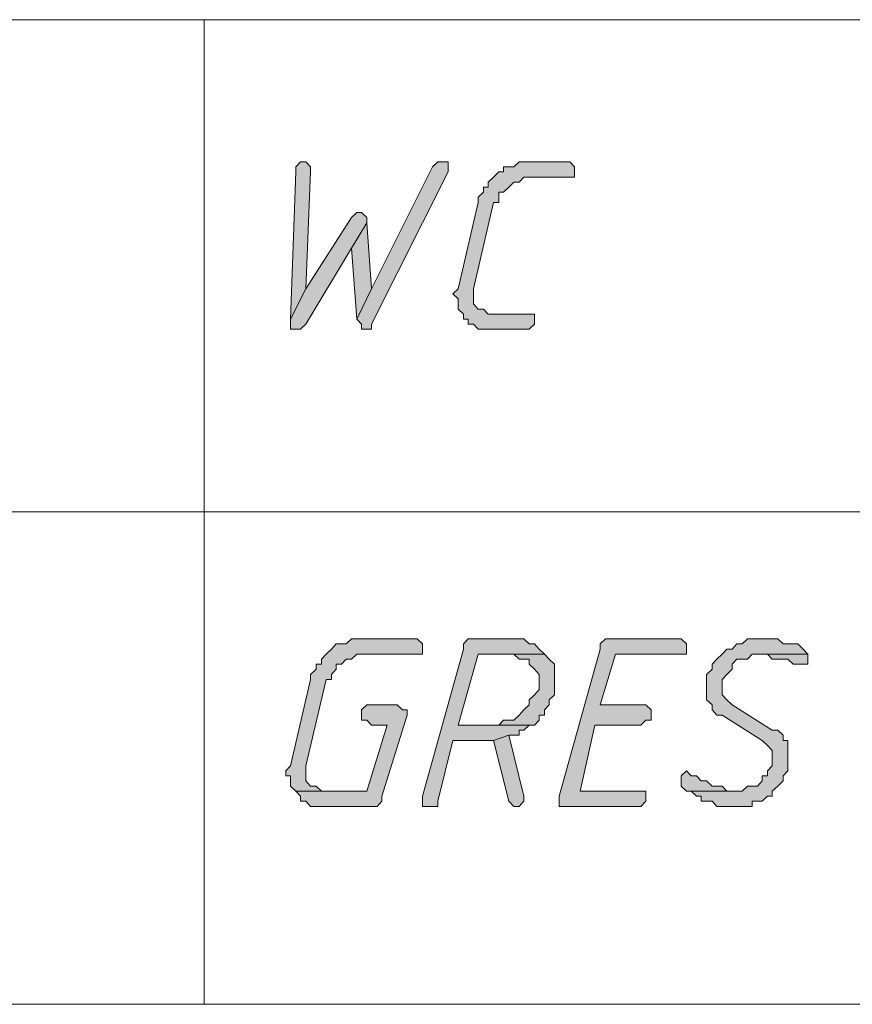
# Model space of a CAD drawing. Header units: inches. Extents: x 1504 to 12593, y -807 to 3183.
# Tile 75 of 256: x 2974 to 3043, y 1936 to 2018. Entities that reach past the tile are written whole.
import ezdxf

# ---------------------------------------------------------------- set-up
doc = ezdxf.new("R2010")
doc.units = ezdxf.units.IN
doc.header["$MEASUREMENT"] = 0
for name, color, linetype in [('at_Entity', 7, 'Continuous'), ('at_Rect', 7, 'Continuous'), ('at_Solid', 7, 'Continuous')]:
    doc.layers.add(name, color=color, linetype=linetype)

msp = doc.modelspace()

# ---------------------------------------------------------------- hatches: boundary and pattern name
at = {"layer": 'at_Solid', "lineweight": 15}
for points in [[(2997.459, 2005.722), (2997.069, 2005.298), (2997.069, 2004.879), (2996.622, 1992.628), (2997.905, 1995.161), (2998.296, 2004.879), (2998.296, 2005.298), (2997.905, 2005.722)], [(3009.286, 2005.722), (3008.896, 2005.722), (3008.449, 2005.298), (3003.373, 1995.161), (3002.145, 1992.628), (3002.536, 1992.204), (3002.536, 1991.786), (3003.373, 1991.786), (3003.373, 1992.204), (3009.732, 2004.879), (3009.732, 2005.722)], [(3019.439, 2005.722), (3015.646, 2005.722), (3015.2, 2005.298), (3014.363, 2005.298), (3014.363, 2004.879), (3013.972, 2004.879), (3013.526, 2004.455), (3013.08, 2004.031), (3013.08, 2003.613), (3012.689, 2003.613), (3012.689, 2003.189), (3012.243, 2002.765), (3012.243, 2002.347), (3010.569, 1995.161), (3010.123, 1994.743), (3010.569, 1994.319), (3010.569, 1993.471), (3011.015, 1993.052), (3011.015, 1992.628), (3011.406, 1992.628), (3011.406, 1992.204), (3011.852, 1992.204), (3012.243, 1991.786), (3016.483, 1991.786), (3016.929, 1992.204), (3016.929, 1993.052), (3013.08, 1993.052), (3012.689, 1993.471), (3012.243, 1993.471), (3011.852, 1993.895), (3011.852, 1994.743), (3011.852, 1995.161), (3013.526, 2002.347), (3013.972, 2002.347), (3013.972, 2003.189), (3014.363, 2003.189), (3014.809, 2003.613), (3015.2, 2004.031), (3015.646, 2004.031), (3016.036, 2004.455), (3020.276, 2004.455), (3020.276, 2005.298), (3019.886, 2005.722)], [(3002.145, 2001.499), (3001.699, 2001.075), (2997.905, 1995.161), (2996.622, 1992.628), (2996.622, 1992.204), (2996.622, 1991.786), (2997.459, 1991.786), (2997.905, 1992.204), (3001.699, 1998.542), (3002.982, 2000.656), (3002.982, 2001.075), (3002.536, 2001.499)], [(3002.982, 2000.656), (3001.699, 1998.542), (3002.145, 1992.628), (3003.373, 1995.161)], [(3006.776, 1966.018), (3001.699, 1966.018), (3001.253, 1965.594), (3000.416, 1965.594), (3000.025, 1965.17), (2999.579, 1964.752), (2999.189, 1964.328), (2999.189, 1963.904), (2998.742, 1963.904), (2998.742, 1963.485), (2998.296, 1963.061), (2998.296, 1962.637), (2996.622, 1955.457), (2996.232, 1955.033), (2996.232, 1954.609), (2996.622, 1954.609), (2996.622, 1953.767), (2997.069, 1953.343), (2999.579, 1953.343), (2999.189, 1953.343), (2998.742, 1953.767), (2998.296, 1953.767), (2997.905, 1954.191), (2997.905, 1955.033), (2997.905, 1955.457), (2999.579, 1962.637), (3000.025, 1962.637), (3000.025, 1963.061), (3000.416, 1963.485), (3000.416, 1963.904), (3000.862, 1963.904), (3001.253, 1964.328), (3001.699, 1964.328), (3002.145, 1964.752), (3007.612, 1964.752), (3007.612, 1965.594), (3007.166, 1966.018)], [(3015.2, 1966.018), (3011.406, 1966.018), (3011.015, 1965.594), (3011.015, 1965.17), (3007.612, 1952.925), (3007.612, 1952.077), (3008.896, 1952.077), (3008.896, 1952.501), (3010.123, 1957.566), (3013.526, 1957.566), (3014.809, 1957.99), (3015.646, 1957.99), (3015.646, 1958.414), (3016.036, 1958.414), (3016.483, 1958.838), (3016.929, 1958.838), (3010.569, 1958.838), (3012.243, 1964.752), (3017.766, 1964.752), (3017.319, 1965.17), (3016.929, 1965.594), (3016.483, 1965.594), (3016.036, 1966.018), (3015.646, 1966.018)], [(3028.756, 1966.018), (3022.842, 1966.018), (3022.396, 1965.594), (3022.396, 1965.17), (3018.993, 1952.925), (3018.993, 1952.077), (3025.799, 1952.077), (3026.19, 1952.501), (3026.19, 1953.343), (3020.722, 1953.343), (3021.95, 1958.838), (3025.799, 1958.838), (3026.19, 1959.262), (3026.636, 1959.262), (3026.636, 1960.104), (3026.19, 1960.528), (3022.396, 1960.528), (3023.679, 1964.752), (3029.593, 1964.752), (3029.593, 1965.594), (3029.146, 1966.018)], [(3035.897, 1966.018), (3034.669, 1966.018), (3034.223, 1965.594), (3033.777, 1965.594), (3033.386, 1965.17), (3032.94, 1965.17), (3032.549, 1964.752), (3032.103, 1964.328), (3031.713, 1963.904), (3031.713, 1963.485), (3031.266, 1963.061), (3031.266, 1961.795), (3031.266, 1960.947), (3031.713, 1960.528), (3031.713, 1960.104), (3032.103, 1959.68), (3032.549, 1959.68), (3035.897, 1957.566), (3036.343, 1957.148), (3036.733, 1956.724), (3036.733, 1955.457), (3036.343, 1955.033), (3036.343, 1954.609), (3035.897, 1954.609), (3035.897, 1954.191), (3035.506, 1953.767), (3034.669, 1953.767), (3034.223, 1953.343), (3029.593, 1953.343), (3029.983, 1953.343), (3030.43, 1952.925), (3030.82, 1952.925), (3030.82, 1952.501), (3031.713, 1952.501), (3032.103, 1952.077), (3035.06, 1952.077), (3035.06, 1952.501), (3035.897, 1952.501), (3036.343, 1952.925), (3036.733, 1952.925), (3036.733, 1953.343), (3037.18, 1953.767), (3037.626, 1954.191), (3037.626, 1954.609), (3038.017, 1955.033), (3038.017, 1957.566), (3037.626, 1957.566), (3037.626, 1957.99), (3037.18, 1958.414), (3036.733, 1958.414), (3033.386, 1960.528), (3032.94, 1960.947), (3032.549, 1961.371), (3032.549, 1962.637), (3032.94, 1963.061), (3033.386, 1963.485), (3033.386, 1963.904), (3033.777, 1964.328), (3034.669, 1964.328), (3035.06, 1964.752), (3039.69, 1964.752), (3039.3, 1965.17), (3038.853, 1965.594), (3037.626, 1965.594), (3037.18, 1966.018), (3036.343, 1966.018)], [(3017.766, 1964.752), (3015.2, 1964.752), (3015.646, 1964.328), (3016.483, 1964.328), (3016.483, 1963.904), (3016.929, 1963.485), (3017.319, 1963.061), (3017.319, 1961.795), (3016.929, 1961.371), (3016.483, 1960.947), (3016.483, 1960.528), (3016.036, 1960.104), (3015.646, 1959.68), (3015.2, 1959.262), (3014.363, 1959.262), (3013.972, 1958.838), (3010.569, 1958.838), (3016.929, 1958.838), (3017.319, 1959.262), (3017.319, 1959.68), (3017.766, 1959.68), (3017.766, 1960.104), (3018.156, 1960.528), (3018.156, 1960.947), (3018.603, 1961.371), (3018.603, 1962.637), (3018.603, 1963.904), (3018.156, 1964.328)], [(3039.69, 1964.752), (3035.506, 1964.752), (3036.343, 1964.752), (3036.733, 1964.328), (3038.017, 1964.328), (3038.463, 1963.904), (3039.69, 1963.904), (3039.69, 1964.328)], [(3005.493, 1960.528), (3002.982, 1960.528), (3002.536, 1960.104), (3002.536, 1959.262), (3002.982, 1959.262), (3003.373, 1958.838), (3004.656, 1958.838), (3002.982, 1953.343), (2997.069, 1953.343), (2997.459, 1952.925), (2997.459, 1952.501), (2997.905, 1952.501), (2998.296, 1952.077), (3003.819, 1952.077), (3004.209, 1952.501), (3004.209, 1952.925), (3006.329, 1959.68), (3006.329, 1960.104), (3005.939, 1960.104)], [(3014.809, 1957.99), (3013.526, 1957.566), (3014.809, 1952.501), (3015.2, 1952.077), (3015.646, 1952.077), (3016.036, 1952.501), (3016.036, 1952.925)], [(3029.593, 1955.033), (3029.146, 1954.609), (3029.146, 1953.767), (3029.593, 1953.343), (3033.777, 1953.343), (3032.94, 1953.343), (3032.549, 1953.767), (3031.713, 1953.767), (3031.266, 1954.191), (3030.82, 1954.191), (3030.43, 1954.609), (3029.983, 1954.609)]]:
    msp.add_hatch(color=7, dxfattribs=at).paths.add_polyline_path(points)

# ---------------------------------------------------------------- linework, layer by layer
at = {"layer": 'at_Entity', "color": 7, "lineweight": 15}
for p, q in [((2989.426, 2017.549), (2989.426, 1935.603)), ((2997.459, 2005.722), (2997.069, 2005.298)), ((2997.069, 2005.298), (2997.069, 2004.879)), ((2997.459, 2005.722), (2997.459, 2005.722)), ((2997.905, 2005.722), (2997.459, 2005.722)), ((2998.296, 2005.298), (2997.905, 2005.722)), ((2998.296, 2004.879), (2998.296, 2005.298)), ((3008.449, 2005.298), (3003.373, 1995.161)), ((3008.896, 2005.722), (3008.449, 2005.298)), ((3009.286, 2005.722), (3008.896, 2005.722)), ((3009.732, 2005.722), (3009.286, 2005.722)), ((3009.732, 2004.879), (3009.732, 2005.722)), ((3015.2, 2005.298), (3014.363, 2005.298)), ((3014.363, 2005.298), (3014.363, 2004.879)), ((3015.646, 2005.722), (3015.2, 2005.298)), ((3019.439, 2005.722), (3015.646, 2005.722)), ((3019.886, 2005.722), (3019.439, 2005.722)), ((3020.276, 2005.298), (3019.886, 2005.722)), ((3020.276, 2004.455), (3020.276, 2005.298)), ((2997.069, 2004.879), (2996.622, 1992.628)), ((2997.905, 1995.161), (2998.296, 2004.879)), ((3003.373, 1992.204), (3009.732, 2004.879)), ((3013.526, 2004.455), (3013.08, 2004.031)), ((3013.972, 2004.879), (3013.526, 2004.455)), ((3013.526, 2004.455), (3013.526, 2004.455)), ((3014.363, 2004.879), (3013.972, 2004.879)), ((3015.646, 2004.031), (3016.036, 2004.455)), ((3016.036, 2004.455), (3020.276, 2004.455)), ((3013.08, 2003.613), (3012.689, 2003.613)), ((3012.689, 2003.613), (3012.689, 2003.189)), ((3013.08, 2004.031), (3013.08, 2003.613)), ((3014.363, 2003.189), (3014.809, 2003.613)), ((3014.809, 2003.613), (3015.2, 2004.031)), ((3014.809, 2003.613), (3014.809, 2003.613)), ((3015.2, 2004.031), (3015.646, 2004.031)), ((3012.689, 2003.189), (3012.243, 2002.765)), ((3013.972, 2002.347), (3013.972, 2003.189)), ((3013.972, 2003.189), (3014.363, 2003.189)), ((3012.243, 2002.347), (3010.569, 1995.161)), ((3011.852, 1995.161), (3013.526, 2002.347)), ((3012.243, 2002.765), (3012.243, 2002.347)), ((3013.526, 2002.347), (3013.972, 2002.347)), ((3002.145, 2001.499), (3001.699, 2001.075)), ((3002.145, 2001.499), (3002.145, 2001.499)), ((3002.536, 2001.499), (3002.145, 2001.499)), ((3002.982, 2001.075), (3002.536, 2001.499)), ((3001.699, 2001.075), (2997.905, 1995.161)), ((3002.982, 2000.656), (3001.699, 1998.542)), ((3001.699, 1998.542), (3002.982, 2000.656)), ((3002.982, 2000.656), (3002.982, 2001.075)), ((3003.373, 1995.161), (3002.982, 2000.656)), ((2997.905, 1992.204), (3001.699, 1998.542)), ((3001.699, 1998.542), (3002.145, 1992.628)), ((2997.905, 1995.161), (2996.622, 1992.628)), ((2996.622, 1992.628), (2997.905, 1995.161)), ((3002.145, 1992.628), (3003.373, 1995.161)), ((3003.373, 1995.161), (3002.145, 1992.628)), ((3010.569, 1995.161), (3010.123, 1994.743)), ((3010.123, 1994.743), (3010.123, 1994.743)), ((3010.123, 1994.743), (3010.569, 1994.319)), ((3010.569, 1995.161), (3010.569, 1995.161)), ((3011.852, 1994.743), (3011.852, 1995.161)), ((3011.852, 1993.895), (3011.852, 1994.743)), ((3010.569, 1994.319), (3010.569, 1993.471)), ((3012.243, 1993.471), (3011.852, 1993.895)), ((3010.569, 1993.471), (3011.015, 1993.052)), ((3011.015, 1993.052), (3011.015, 1992.628)), ((3012.689, 1993.471), (3012.243, 1993.471)), ((3013.08, 1993.052), (3012.689, 1993.471)), ((3016.929, 1993.052), (3013.08, 1993.052)), ((3016.929, 1992.204), (3016.929, 1993.052)), ((2996.622, 1992.628), (2996.622, 1992.204)), ((2996.622, 1992.204), (2996.622, 1991.786)), ((2997.459, 1991.786), (2997.905, 1992.204)), ((3002.145, 1992.628), (3002.536, 1992.204)), ((3002.536, 1992.204), (3002.536, 1991.786)), ((3003.373, 1991.786), (3003.373, 1992.204)), ((3011.015, 1992.628), (3011.406, 1992.628)), ((3011.406, 1992.628), (3011.406, 1992.204)), ((3011.406, 1992.204), (3011.852, 1992.204)), ((3011.852, 1992.204), (3012.243, 1991.786)), ((3016.483, 1991.786), (3016.929, 1992.204)), ((2996.622, 1991.786), (2997.459, 1991.786)), ((3002.536, 1991.786), (3003.373, 1991.786)), ((3012.243, 1991.786), (3016.483, 1991.786)), ((2756.29, 1976.578), (3151.209, 1976.578)), ((3001.699, 1966.018), (3001.253, 1965.594)), ((3006.776, 1966.018), (3001.699, 1966.018)), ((3007.166, 1966.018), (3006.776, 1966.018)), ((3007.612, 1965.594), (3007.166, 1966.018)), ((3011.406, 1966.018), (3011.015, 1965.594)), ((3015.2, 1966.018), (3011.406, 1966.018)), ((3015.646, 1966.018), (3015.2, 1966.018)), ((3016.036, 1966.018), (3015.646, 1966.018)), ((3016.483, 1965.594), (3016.036, 1966.018)), ((3022.842, 1966.018), (3022.396, 1965.594)), ((3028.756, 1966.018), (3022.842, 1966.018)), ((3029.146, 1966.018), (3028.756, 1966.018)), ((3029.593, 1965.594), (3029.146, 1966.018)), ((3034.669, 1966.018), (3034.223, 1965.594)), ((3035.897, 1966.018), (3034.669, 1966.018)), ((3036.343, 1966.018), (3035.897, 1966.018)), ((3037.18, 1966.018), (3036.343, 1966.018)), ((3037.626, 1965.594), (3037.18, 1966.018)), ((3000.025, 1965.17), (2999.579, 1964.752)), ((3000.416, 1965.594), (3000.025, 1965.17)), ((3000.025, 1965.17), (3000.025, 1965.17)), ((3001.253, 1965.594), (3000.416, 1965.594)), ((3007.612, 1964.752), (3007.612, 1965.594)), ((3011.015, 1965.17), (3007.612, 1952.925)), ((3011.015, 1965.594), (3011.015, 1965.17)), ((3016.929, 1965.594), (3016.483, 1965.594)), ((3017.319, 1965.17), (3016.929, 1965.594)), ((3017.766, 1964.752), (3017.319, 1965.17)), ((3017.319, 1965.17), (3017.319, 1965.17)), ((3022.396, 1965.17), (3018.993, 1952.925)), ((3022.396, 1965.594), (3022.396, 1965.17)), ((3029.593, 1964.752), (3029.593, 1965.594)), ((3032.94, 1965.17), (3032.549, 1964.752)), ((3033.386, 1965.17), (3032.94, 1965.17)), ((3033.777, 1965.594), (3033.386, 1965.17)), ((3034.223, 1965.594), (3033.777, 1965.594)), ((3038.853, 1965.594), (3037.626, 1965.594)), ((3039.3, 1965.17), (3038.853, 1965.594)), ((3039.69, 1964.752), (3039.3, 1965.17)), ((3039.3, 1965.17), (3039.3, 1965.17)), ((2999.579, 1964.752), (2999.189, 1964.328)), ((2999.189, 1964.328), (2999.189, 1963.904)), ((3000.862, 1963.904), (3001.253, 1964.328)), ((3001.253, 1964.328), (3001.699, 1964.328)), ((3001.699, 1964.328), (3002.145, 1964.752)), ((3002.145, 1964.752), (3007.612, 1964.752)), ((3010.569, 1958.838), (3012.243, 1964.752)), ((3012.243, 1964.752), (3017.766, 1964.752)), ((3017.766, 1964.752), (3015.2, 1964.752)), ((3015.2, 1964.752), (3015.646, 1964.328)), ((3015.646, 1964.328), (3016.483, 1964.328)), ((3016.483, 1964.328), (3016.483, 1963.904)), ((3018.156, 1964.328), (3017.766, 1964.752)), ((3018.603, 1963.904), (3018.156, 1964.328)), ((3018.156, 1964.328), (3018.156, 1964.328)), ((3022.396, 1960.528), (3023.679, 1964.752)), ((3023.679, 1964.752), (3029.593, 1964.752)), ((3032.103, 1964.328), (3031.713, 1963.904)), ((3032.549, 1964.752), (3032.103, 1964.328)), ((3032.103, 1964.328), (3032.103, 1964.328)), ((3032.549, 1964.752), (3032.549, 1964.752)), ((3033.386, 1963.904), (3033.777, 1964.328)), ((3033.777, 1964.328), (3034.669, 1964.328)), ((3034.669, 1964.328), (3035.06, 1964.752)), ((3035.06, 1964.752), (3039.69, 1964.752)), ((3039.69, 1964.752), (3035.506, 1964.752)), ((3035.506, 1964.752), (3036.343, 1964.752)), ((3036.343, 1964.752), (3036.733, 1964.328)), ((3036.733, 1964.328), (3038.017, 1964.328)), ((3038.017, 1964.328), (3038.463, 1963.904)), ((3039.69, 1964.328), (3039.69, 1964.752)), ((3039.69, 1963.904), (3039.69, 1964.328)), ((2998.742, 1963.485), (2998.296, 1963.061)), ((2999.189, 1963.904), (2998.742, 1963.904)), ((2998.742, 1963.904), (2998.742, 1963.485)), ((3000.025, 1963.061), (3000.416, 1963.485)), ((3000.416, 1963.485), (3000.416, 1963.904)), ((3000.416, 1963.904), (3000.862, 1963.904)), ((3016.483, 1963.904), (3016.929, 1963.485)), ((3016.929, 1963.485), (3016.929, 1963.485)), ((3016.929, 1963.485), (3017.319, 1963.061)), ((3018.603, 1962.637), (3018.603, 1963.904)), ((3031.713, 1963.485), (3031.266, 1963.061)), ((3031.713, 1963.904), (3031.713, 1963.485)), ((3032.94, 1963.061), (3033.386, 1963.485)), ((3033.386, 1963.485), (3033.386, 1963.904)), ((3038.463, 1963.904), (3039.69, 1963.904)), ((2998.296, 1962.637), (2996.622, 1955.457)), ((2997.905, 1955.457), (2999.579, 1962.637)), ((2998.296, 1963.061), (2998.296, 1962.637)), ((2999.579, 1962.637), (3000.025, 1962.637)), ((3000.025, 1962.637), (3000.025, 1963.061)), ((3017.319, 1963.061), (3017.319, 1961.795)), ((3018.603, 1961.371), (3018.603, 1962.637)), ((3031.266, 1963.061), (3031.266, 1961.795)), ((3032.549, 1962.637), (3032.94, 1963.061)), ((3032.549, 1961.371), (3032.549, 1962.637)), ((3032.94, 1963.061), (3032.94, 1963.061)), ((3016.929, 1961.371), (3016.483, 1960.947)), ((3017.319, 1961.795), (3016.929, 1961.371)), ((3016.929, 1961.371), (3016.929, 1961.371)), ((3018.156, 1960.947), (3018.603, 1961.371)), ((3031.266, 1961.795), (3031.266, 1960.947)), ((3032.94, 1960.947), (3032.549, 1961.371)), ((3002.982, 1960.528), (3002.536, 1960.104)), ((3005.493, 1960.528), (3002.982, 1960.528)), ((3005.939, 1960.104), (3005.493, 1960.528)), ((3016.483, 1960.528), (3016.036, 1960.104)), ((3016.483, 1960.947), (3016.483, 1960.528)), ((3017.766, 1960.104), (3018.156, 1960.528)), ((3018.156, 1960.528), (3018.156, 1960.947)), ((3026.19, 1960.528), (3022.396, 1960.528)), ((3026.636, 1960.104), (3026.19, 1960.528)), ((3031.266, 1960.947), (3031.713, 1960.528)), ((3031.713, 1960.528), (3031.713, 1960.104)), ((3033.386, 1960.528), (3032.94, 1960.947)), ((3032.94, 1960.947), (3032.94, 1960.947)), ((3036.733, 1958.414), (3033.386, 1960.528)), ((3002.536, 1960.104), (3002.536, 1959.262)), ((3004.209, 1952.925), (3006.329, 1959.68)), ((3006.329, 1960.104), (3005.939, 1960.104)), ((3006.329, 1959.68), (3006.329, 1960.104)), ((3015.646, 1959.68), (3015.2, 1959.262)), ((3016.036, 1960.104), (3015.646, 1959.68)), ((3015.646, 1959.68), (3015.646, 1959.68)), ((3017.319, 1959.262), (3017.319, 1959.68)), ((3017.319, 1959.68), (3017.766, 1959.68)), ((3017.766, 1959.68), (3017.766, 1960.104)), ((3026.636, 1959.262), (3026.636, 1960.104)), ((3031.713, 1960.104), (3032.103, 1959.68)), ((3032.103, 1959.68), (3032.549, 1959.68)), ((3032.549, 1959.68), (3035.897, 1957.566)), ((3002.536, 1959.262), (3002.982, 1959.262)), ((3002.982, 1959.262), (3003.373, 1958.838)), ((3004.656, 1958.838), (3002.982, 1953.343)), ((3003.373, 1958.838), (3004.656, 1958.838)), ((3013.972, 1958.838), (3010.569, 1958.838)), ((3010.569, 1958.838), (3016.929, 1958.838)), ((3016.929, 1958.838), (3010.569, 1958.838)), ((3014.363, 1959.262), (3013.972, 1958.838)), ((3015.2, 1959.262), (3014.363, 1959.262)), ((3016.036, 1958.414), (3016.483, 1958.838)), ((3016.483, 1958.838), (3016.929, 1958.838)), ((3016.929, 1958.838), (3017.319, 1959.262)), ((3020.722, 1953.343), (3021.95, 1958.838)), ((3021.95, 1958.838), (3025.799, 1958.838)), ((3025.799, 1958.838), (3026.19, 1959.262)), ((3026.19, 1959.262), (3026.636, 1959.262)), ((3014.809, 1957.99), (3013.526, 1957.566)), ((3013.526, 1957.566), (3014.809, 1957.99)), ((3016.036, 1952.925), (3014.809, 1957.99)), ((3014.809, 1957.99), (3015.646, 1957.99)), ((3015.646, 1957.99), (3015.646, 1958.414)), ((3015.646, 1958.414), (3016.036, 1958.414)), ((3037.18, 1958.414), (3036.733, 1958.414)), ((3037.626, 1957.99), (3037.18, 1958.414)), ((3037.626, 1957.566), (3037.626, 1957.99)), ((3008.896, 1952.501), (3010.123, 1957.566)), ((3010.123, 1957.566), (3013.526, 1957.566)), ((3013.526, 1957.566), (3014.809, 1952.501)), ((3035.897, 1957.566), (3036.343, 1957.148)), ((3036.343, 1957.148), (3036.343, 1957.148)), ((3036.343, 1957.148), (3036.733, 1956.724)), ((3038.017, 1957.566), (3037.626, 1957.566)), ((3038.017, 1955.033), (3038.017, 1957.566)), ((3036.733, 1956.724), (3036.733, 1955.457)), ((2996.622, 1955.457), (2996.232, 1955.033)), ((2996.622, 1955.457), (2996.622, 1955.457)), ((2997.905, 1955.033), (2997.905, 1955.457)), ((3036.733, 1955.457), (3036.343, 1955.033)), ((2996.232, 1955.033), (2996.232, 1954.609)), ((2996.232, 1954.609), (2996.622, 1954.609)), ((2996.622, 1954.609), (2996.622, 1953.767)), ((2997.905, 1954.191), (2997.905, 1955.033)), ((3029.593, 1955.033), (3029.146, 1954.609)), ((3029.146, 1954.609), (3029.146, 1953.767)), ((3029.593, 1955.033), (3029.593, 1955.033)), ((3029.983, 1954.609), (3029.593, 1955.033)), ((3030.43, 1954.609), (3029.983, 1954.609)), ((3030.82, 1954.191), (3030.43, 1954.609)), ((3036.343, 1954.609), (3035.897, 1954.609)), ((3035.897, 1954.609), (3035.897, 1954.191)), ((3036.343, 1955.033), (3036.343, 1954.609)), ((3037.626, 1954.609), (3038.017, 1955.033)), ((3037.626, 1954.191), (3037.626, 1954.609)), ((2996.622, 1953.767), (2996.622, 1953.767)), ((2996.622, 1953.767), (2997.069, 1953.343)), ((2998.296, 1953.767), (2997.905, 1954.191)), ((2998.742, 1953.767), (2998.296, 1953.767)), ((2999.189, 1953.343), (2998.742, 1953.767)), ((3029.146, 1953.767), (3029.146, 1953.767)), ((3029.146, 1953.767), (3029.593, 1953.343)), ((3031.266, 1954.191), (3030.82, 1954.191)), ((3031.713, 1953.767), (3031.266, 1954.191)), ((3032.549, 1953.767), (3031.713, 1953.767)), ((3032.94, 1953.343), (3032.549, 1953.767)), ((3034.669, 1953.767), (3034.223, 1953.343)), ((3035.506, 1953.767), (3034.669, 1953.767)), ((3035.897, 1954.191), (3035.506, 1953.767)), ((3036.733, 1953.343), (3037.18, 1953.767)), ((3037.18, 1953.767), (3037.626, 1954.191)), ((3037.18, 1953.767), (3037.18, 1953.767)), ((3002.982, 1953.343), (2997.069, 1953.343)), ((2997.069, 1953.343), (2997.459, 1952.925)), ((2997.069, 1953.343), (2999.579, 1953.343)), ((2997.459, 1952.925), (2997.459, 1952.501)), ((2999.579, 1953.343), (2999.189, 1953.343)), ((3004.209, 1952.501), (3004.209, 1952.925)), ((3007.612, 1952.925), (3007.612, 1952.077)), ((3016.036, 1952.501), (3016.036, 1952.925)), ((3016.036, 1952.925), (3016.036, 1952.925)), ((3018.993, 1952.925), (3018.993, 1952.077)), ((3026.19, 1953.343), (3020.722, 1953.343)), ((3026.19, 1952.501), (3026.19, 1953.343)), ((3029.593, 1953.343), (3033.777, 1953.343)), ((3034.223, 1953.343), (3029.593, 1953.343)), ((3029.593, 1953.343), (3029.983, 1953.343)), ((3029.983, 1953.343), (3030.43, 1952.925)), ((3030.43, 1952.925), (3030.82, 1952.925)), ((3030.82, 1952.925), (3030.82, 1952.501)), ((3033.777, 1953.343), (3032.94, 1953.343)), ((3035.897, 1952.501), (3036.343, 1952.925)), ((3036.343, 1952.925), (3036.733, 1952.925)), ((3036.733, 1952.925), (3036.733, 1953.343)), ((2997.459, 1952.501), (2997.905, 1952.501)), ((2997.905, 1952.501), (2998.296, 1952.077)), ((2998.296, 1952.077), (3003.819, 1952.077)), ((3003.819, 1952.077), (3004.209, 1952.501)), ((3007.612, 1952.077), (3008.896, 1952.077)), ((3008.896, 1952.077), (3008.896, 1952.501)), ((3014.809, 1952.501), (3014.809, 1952.501)), ((3014.809, 1952.501), (3015.2, 1952.077)), ((3015.2, 1952.077), (3015.646, 1952.077)), ((3015.646, 1952.077), (3016.036, 1952.501)), ((3018.993, 1952.077), (3025.799, 1952.077)), ((3025.799, 1952.077), (3026.19, 1952.501)), ((3030.82, 1952.501), (3031.713, 1952.501)), ((3031.713, 1952.501), (3032.103, 1952.077)), ((3032.103, 1952.077), (3035.06, 1952.077)), ((3035.06, 1952.077), (3035.06, 1952.501)), ((3035.06, 1952.501), (3035.897, 1952.501))]:
    msp.add_line(p, q, dxfattribs=at)
at = {"layer": 'at_Rect', "color": 7, "lineweight": 15}
for p, q in [((2904.526, 2017.549), (3151.209, 2017.549)), ((3151.209, 1935.603), (2904.526, 1935.603))]:
    msp.add_line(p, q, dxfattribs=at)

doc.saveas('drawing.dxf')
